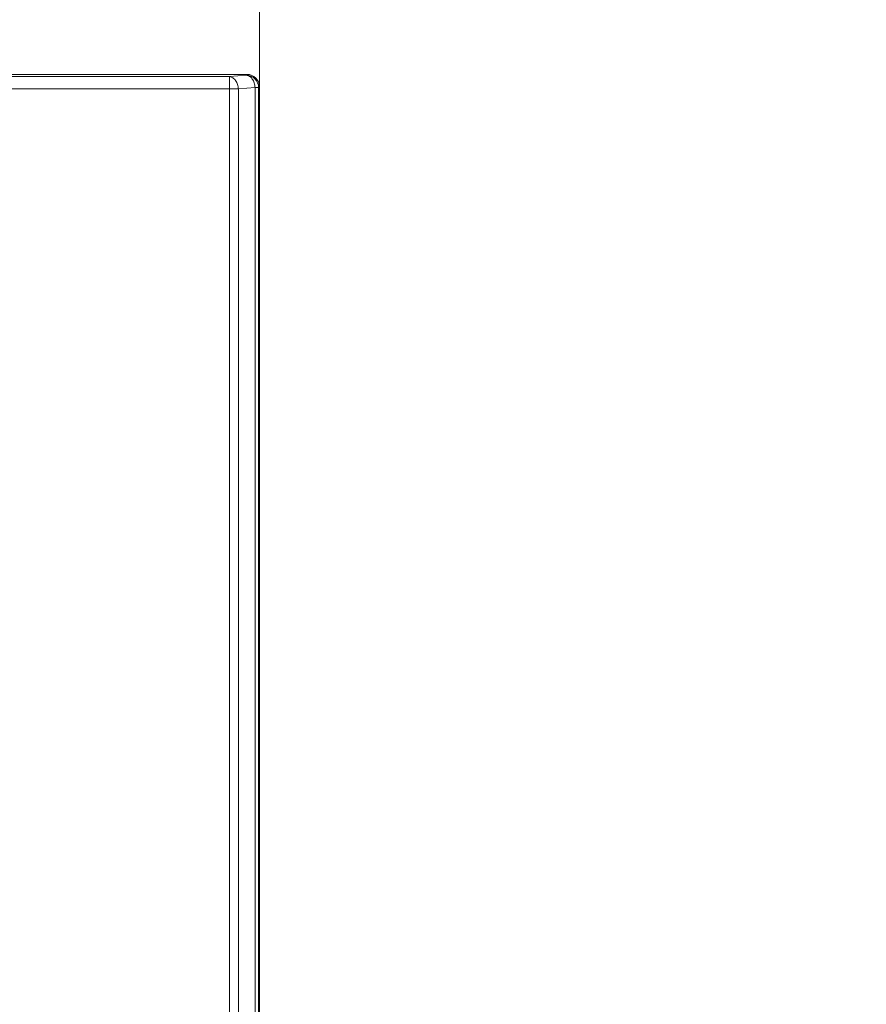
# Model space of a CAD drawing. Header units: millimetres. Extents: x -296 to 295, y -209 to 209.
# Tile 70 of 140: x -210 to -175, y 124 to 164. Entities that reach past the tile are written whole.
import ezdxf

# ---------------------------------------------------------------- set-up
doc = ezdxf.new("R2010")
doc.units = ezdxf.units.MM
doc.header["$MEASUREMENT"] = 0
doc.layers.add('layer 1', color=7, linetype='Continuous')

msp = doc.modelspace()

# ---------------------------------------------------------------- linework, layer by layer
at = {"layer": 'layer 1', "color": 1, "lineweight": 0}
msp.add_open_spline([(295.3283, 209.2747), (295.3283, 209.2747), (295.3283, -208.9236), (295.3283, -208.9236), (295.3283, -208.9236), (-296.1944, -208.9236), (-296.1944, -208.9236), (-296.1944, -208.9236), (-296.1944, 209.2747), (-296.1944, 209.2747), (-296.1944, 209.2747), (295.3283, 209.2747), (295.3283, 209.2747)], degree=3, knots=[0, 0, 0, 0, 0.25, 0.25, 0.25, 0.5, 0.5, 0.5, 0.75, 0.75, 0.75, 1, 1, 1, 1], dxfattribs=at)
at = {"layer": 'layer 1', "color": 5, "lineweight": 0}
msp.add_open_spline([(-281.2487, 194.7284), (-281.2487, 194.7284), (-281.2487, -197.0649), (-281.2487, -197.0649), (-281.2487, -197.0649), (283.3586, -197.0649), (283.3586, -197.0649)], degree=3, knots=[0, 0, 0, 0, 0.5, 0.5, 0.5, 1, 1, 1, 1], dxfattribs=at)
at = {"layer": 'layer 1', "lineweight": 0}
msp.add_open_spline([(-199.8543, 160.8218), (-199.8543, 160.8218), (-199.8543, 170.2965), (-199.8543, 170.2965)], degree=3, dxfattribs=at)
at = {"layer": 'layer 1', "lineweight": 9}
for points in [[(-254.5431, 161.3214), (-254.5431, 161.3214), (-200.3533, 161.3214), (-200.3533, 161.3214)], [(-201.0614, 161.2295), (-201.0614, 161.2295), (-213.087, 161.2295), (-213.087, 161.2295)], [(-201.0614, 161.2295), (-201.0614, 161.2295), (-200.385, 161.2887), (-200.385, 161.2887)], [(-201.0614, 161.2295), (-201.0614, 161.2295), (-201.0614, 1.5307), (-201.0614, 1.5307)], [(-200.385, 161.2887), (-200.385, 161.2887), (-200.3533, 161.3214), (-200.3533, 161.3214)], [(-199.8543, 160.8218), (-199.8545, 161.0976), (-200.078, 161.3211), (-200.3538, 161.3214)], [(-213.2251, 160.7314), (-213.2251, 160.7314), (-200.7078, 160.7314), (-200.7078, 160.7314)], [(-200.0315, 160.7906), (-200.0315, 160.7906), (-200.7078, 160.7314), (-200.7078, 160.7314)], [(-200.7078, 2.0288), (-200.7078, 2.0288), (-200.7078, 160.7314), (-200.7078, 160.7314)], [(-200.0315, 160.7906), (-200.0315, 160.7906), (-200.0315, 1.9696), (-200.0315, 1.9696)], [(-200.0315, 160.7906), (-200.0315, 160.7906), (-199.8869, 160.7906), (-199.8869, 160.7906)], [(-199.8869, 1.9542), (-199.8869, 1.9542), (-199.8869, 160.8065), (-199.8869, 160.8065)], [(-199.8543, 160.8065), (-199.8543, 160.8065), (-199.8869, 160.8065), (-199.8869, 160.8065)], [(-199.8543, 160.8218), (-199.8543, 160.8218), (-199.8543, 1.8217), (-199.8543, 1.8217)]]:
    msp.add_open_spline(points, degree=3, dxfattribs=at)
for points, knots in [([(-200.7078, 160.7314), (-200.7106, 160.7936), (-200.7214, 160.8558), (-200.7407, 160.9153), (-200.7589, 160.9714), (-200.7846, 161.0251), (-200.8187, 161.0733), (-200.8491, 161.1162), (-200.8863, 161.1547), (-200.9309, 161.1832), (-200.9702, 161.2083), (-201.0154, 161.2256), (-201.0614, 161.2295)], [0, 0, 0, 0, 0.25, 0.25, 0.25, 0.5, 0.5, 0.5, 0.75, 0.75, 0.75, 1, 1, 1, 1]), ([(-200.385, 161.2887), (-200.339, 161.2847), (-200.2939, 161.2675), (-200.2545, 161.2424), (-200.2099, 161.2139), (-200.1728, 161.1754), (-200.1424, 161.1325), (-200.1082, 161.0843), (-200.0826, 161.0306), (-200.0644, 160.9745), (-200.0451, 160.915), (-200.0342, 160.8528), (-200.0315, 160.7906)], [0, 0, 0, 0, 0.25, 0.25, 0.25, 0.5, 0.5, 0.5, 0.75, 0.75, 0.75, 1, 1, 1, 1]), ([(-199.8869, 160.7906), (-199.8879, 160.9174), (-199.9415, 161.0488), (-200.034, 161.1413), (-200.1266, 161.234), (-200.2581, 161.2878), (-200.385, 161.2887)], [0, 0, 0, 0, 0.5, 0.5, 0.5, 1, 1, 1, 1])]:
    msp.add_open_spline(points, degree=3, knots=knots, dxfattribs=at)

doc.saveas('drawing.dxf')
